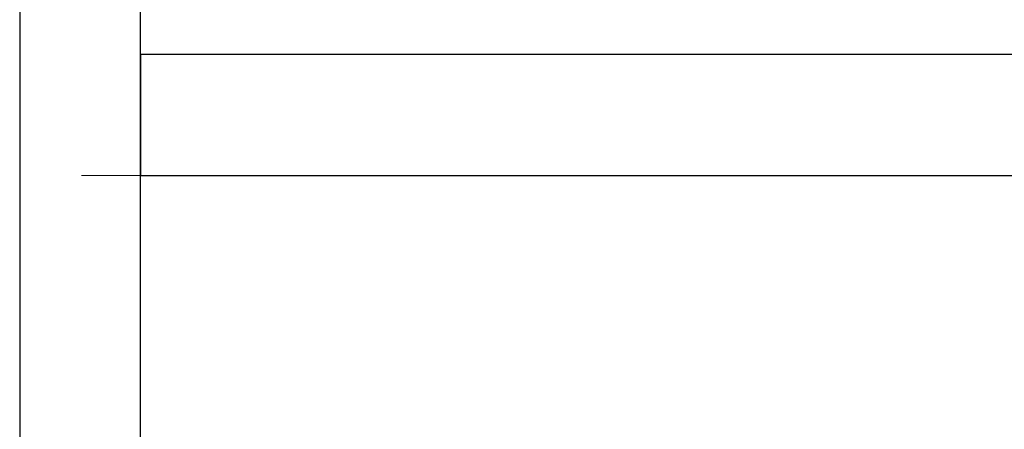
# Model space of a CAD drawing. Header units: metres. Extents: x 397.7 to 427.5, y 12.7 to 28.4.
# Tile 63 of 133: x 407.44 to 408.254, y 26.523 to 26.862. Entities that reach past the tile are written whole.
import ezdxf

# ---------------------------------------------------------------- set-up
doc = ezdxf.new("R2010")
doc.units = ezdxf.units.M
doc.layers.add('A-WALL-____-MCUT', color=7, linetype='Continuous', lineweight=25)
doc.layers.add('A-WALL-____-OTLN', color=7, linetype='Continuous', lineweight=25)

# ---------------------------------------------------------------- blocks, each defined once
blk = doc.blocks.new('Family - Evans P3-156149-06_ELEC_P3')
at = {"layer": 'A-WALL-____-MCUT', "color": 253, "true_color": 0xaaaaaa}
for p, q in [((1.34774, 0.1), (0, 0.1)), ((0, 0.1), (0, 0)), ((0, 0), (1.34774, 0))]:
    blk.add_line(p, q, dxfattribs=at)
at = {"layer": 'A-WALL-____-OTLN', "color": 253, "true_color": 0xaaaaaa}
for p, q in [((1.34774, 0.1), (0, 0.1)), ((0, 0.1), (0, 0)), ((0, 0), (1.34774, 0))]:
    blk.add_line(p, q, dxfattribs=at)
at = {"layer": 'A-WALL-____-OTLN', "color": 253, "lineweight": 18, "true_color": 0xaaaaaa}
blk.add_line((-0.0488, 0), (1.34774, 0), dxfattribs=at)
blk = doc.blocks.new('Family - Evans P3-156199-06_ELEC_P3')
at = {"layer": 'A-WALL-____-MCUT', "color": 253, "true_color": 0xaaaaaa}
for p, q in [((1.72, 0.1), (0, 0.1)), ((0, 0), (1.72, 0))]:
    blk.add_line(p, q, dxfattribs=at)
at = {"layer": 'A-WALL-____-OTLN', "color": 253, "true_color": 0xaaaaaa}
for p, q in [((1.72, 0.1), (0, 0.1)), ((0, 0), (1.72, 0))]:
    blk.add_line(p, q, dxfattribs=at)
at = {"layer": 'A-WALL-____-OTLN', "color": 253, "lineweight": 18, "true_color": 0xaaaaaa}
blk.add_line((-0.0054, 0), (1.72, 0), dxfattribs=at)
blk = doc.blocks.new('LONDR55-XX_ZZ-ARQ-CAA-M3D-Londres55_ifc-1-06_ELEC_P3')
at = {"layer": 'A-WALL-____-OTLN', "color": 253, "lineweight": 18, "true_color": 0xaaaaaa, "rotation": 270}
blk.add_blockref('Family - Evans P3-156199-06_ELEC_P3', (407.43973, 27.64946), dxfattribs=at)
at = {"layer": 'A-WALL-____-OTLN', "color": 253, "lineweight": 18, "true_color": 0xaaaaaa}
blk.add_blockref('Family - Evans P3-156149-06_ELEC_P3', (407.53973, 26.73354), dxfattribs=at)

msp = doc.modelspace()

# ---------------------------------------------------------------- block references
at = {"lineweight": 5}
msp.add_blockref('LONDR55-XX_ZZ-ARQ-CAA-M3D-Londres55_ifc-1-06_ELEC_P3', (0, 0), dxfattribs=at)

doc.saveas('drawing.dxf')
